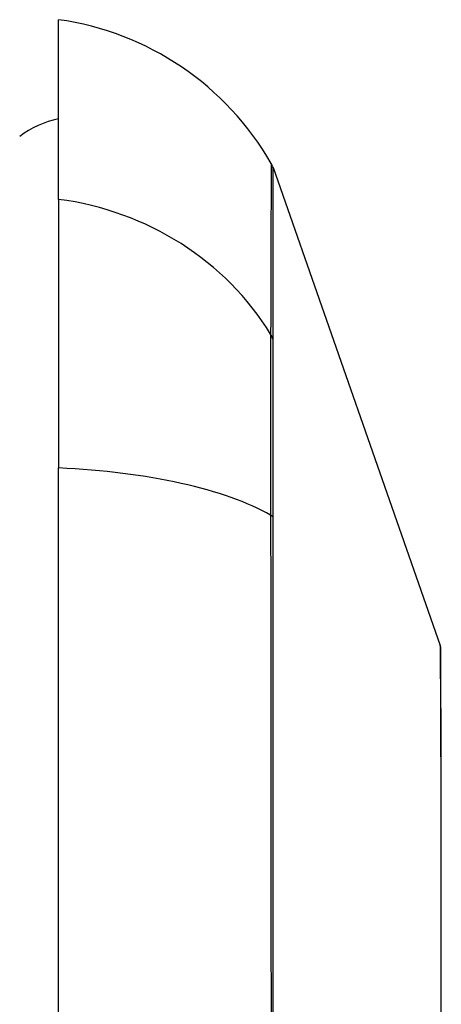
# Model space of a CAD drawing. Header units: inches. Extents: x 20 to 683, y 61 to 320.
# Tile 183 of 256: x 192.495 to 192.666, y 206.481 to 206.88. Entities that reach past the tile are written whole.
import ezdxf

# ---------------------------------------------------------------- set-up
doc = ezdxf.new("R2010")
doc.units = ezdxf.units.IN
doc.header["$MEASUREMENT"] = 0
doc.layers.add('Visible Edges(ANSI)', color=7, linetype='Continuous', lineweight=25)
doc.layers.add('Visible Tangent Edges(ANSI)', color=7, linetype='Continuous', lineweight=25)

msp = doc.modelspace()

# ---------------------------------------------------------------- linework, layer by layer
at = {"layer": 'Visible Edges(ANSI)'}
for p, q in [((192.5109733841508, 206.8072040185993), (192.5109733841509, 206.8799664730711)), ((192.5978805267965, 206.820074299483), (192.6656178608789, 206.6265390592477)), ((192.5109733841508, 206.8072040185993), (192.5109733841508, 206.698418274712)), ((192.5109733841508, 205.8410422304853), (192.5109733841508, 206.698418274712))]:
    msp.add_line(p, q, dxfattribs=at)
at = {"layer": 'Visible Edges(ANSI)', "flags": 128}
msp.add_lwpolyline([(192.6660316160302, 206.4676825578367), (192.6660482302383, 206.4818843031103), (192.6660645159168, 206.49559499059), (192.6660773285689, 206.5087633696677), (192.6660815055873, 206.5213382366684), (192.6660770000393, 206.5333034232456), (192.6660638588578, 206.5446405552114), (192.6660474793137, 206.5553090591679), (192.6660308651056, 206.565286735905), (192.6660141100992, 206.5745768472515), (192.6659974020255, 206.5831516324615), (192.6659810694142, 206.5909769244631), (192.6659652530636, 206.59802411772), (192.6659503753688, 206.6042705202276), (192.6659367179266, 206.6097014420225), (192.6659244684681, 206.6143239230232), (192.6659139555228, 206.6181306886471), (192.6659054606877, 206.6211028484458), (192.6658992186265, 206.6232295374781), (192.6658954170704, 206.6245041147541), (192.6658941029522, 206.624928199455)], dxfattribs=at)
at = {"layer": 'Visible Edges(ANSI)'}
for centre, radius, start, end in [((192.4946554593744, 206.7629888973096), 0.1181102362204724, 29.81688546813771, 82.05870349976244), ((192.518847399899, 206.8012263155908), 0.0393700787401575, 101.5369590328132, 126.869897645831), ((192.5885905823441, 206.8168228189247), 0.0098425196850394, 19.29004621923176, 29.81688546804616), ((192.6609728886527, 206.6249133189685), 0.0049212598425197, 0.1731447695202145, 19.29004621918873)]:
    msp.add_arc(centre, radius, start, end, dxfattribs=at)
at = {"layer": 'Visible Tangent Edges(ANSI)'}
for p, q in [((192.5978805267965, 206.820074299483), (192.6656178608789, 206.6265390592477)), ((192.5979166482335, 206.7502861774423), (192.5979161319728, 206.7504548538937)), ((192.5979161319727, 206.6780653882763), (192.5979166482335, 206.6785375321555))]:
    msp.add_line(p, q, dxfattribs=at)
at = {"layer": 'Visible Tangent Edges(ANSI)', "flags": 128}
for points in [[(192.5971301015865, 206.8217189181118), (192.5971296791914, 206.8215977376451), (192.5971283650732, 206.8212350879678), (192.5971261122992, 206.8206311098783), (192.597123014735, 206.8197849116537), (192.5971190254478, 206.8186958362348), (192.5971141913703, 206.8173641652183), (192.5971085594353, 206.8157901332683), (192.5971021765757, 206.8139741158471), (192.5970950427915, 206.8119163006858), (192.5970872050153, 206.8096170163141), (192.5970787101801, 206.8070764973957), (192.5970696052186, 206.804295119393), (192.5970598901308, 206.8012732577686), (192.5970496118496, 206.7980123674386), (192.5970389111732, 206.7945138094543), (192.5970277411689, 206.7907791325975), (192.5970161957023, 206.7868097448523), (192.5970043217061, 206.7826071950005), (192.5969921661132, 206.7781729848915), (192.5969797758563, 206.7735084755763), (192.5969671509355, 206.768614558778), (192.5969543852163, 206.7634882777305), (192.5969436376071, 206.7581282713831), (192.5969279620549, 206.7525482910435)], [(192.5979161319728, 206.7504548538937), (192.5979155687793, 206.7560636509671), (192.5979147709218, 206.7614406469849), (192.5979137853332, 206.7665907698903), (192.5979125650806, 206.771509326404), (192.5979111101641, 206.7761990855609), (192.5979094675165, 206.7806589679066), (192.5979076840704, 206.7848872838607), (192.5979058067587, 206.7888823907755), (192.597903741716, 206.7926425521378), (192.5979016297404, 206.7961661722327), (192.597899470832, 206.7994515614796), (192.5978972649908, 206.8024969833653), (192.5978951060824, 206.8053008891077), (192.597892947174, 206.8078626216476), (192.5978908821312, 206.8101817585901), (192.5978889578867, 206.8122578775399), (192.5978871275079, 206.8140905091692), (192.5978854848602, 206.8156792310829), (192.5978840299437, 206.8170236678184), (192.5978827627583, 206.8181233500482), (192.5978817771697, 206.8189778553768), (192.5978811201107, 206.8195873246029), (192.5978806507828, 206.8199526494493), (192.5978805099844, 206.820074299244)], [(192.5969279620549, 206.7525482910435), (192.5969165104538, 206.7510143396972), (192.5969062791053, 206.7493223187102), (192.5968972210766, 206.7474749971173), (192.5968892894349, 206.7454752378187), (192.5968824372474, 206.7433257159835), (192.5968765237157, 206.7410292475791), (192.5968715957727, 206.7385892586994), (192.5968676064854, 206.7360096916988), (192.5968645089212, 206.7332945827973), (192.5968623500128, 206.7304480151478), (192.5968610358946, 206.7274739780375), (192.5968606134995, 206.7243765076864), (192.5968610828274, 206.7211595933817), (192.5968623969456, 206.7178273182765), (192.5968645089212, 206.7143843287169), (192.5968675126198, 206.7108361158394), (192.5968714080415, 206.7071880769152), (192.5968762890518, 206.703445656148), (192.5968821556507, 206.6996142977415), (192.5968891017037, 206.6956994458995), (192.5968970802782, 206.6917065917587), (192.5969061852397, 206.6876410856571), (192.596916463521, 206.6835084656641), (192.5969279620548, 206.6793141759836)], [(192.5979166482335, 206.6785375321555), (192.5979167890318, 206.6826313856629), (192.5979167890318, 206.6866637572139), (192.5979166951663, 206.6906297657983), (192.5979165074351, 206.6945243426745), (192.5979162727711, 206.6983425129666), (192.5979159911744, 206.7020793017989), (192.5979156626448, 206.7057296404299), (192.5979153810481, 206.7092886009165), (192.5979151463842, 206.7127511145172), (192.597914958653, 206.7161123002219), (192.5979148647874, 206.7193670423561), (192.5979148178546, 206.7225110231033), (192.5979148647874, 206.7255405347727), (192.5979150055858, 206.7284518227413), (192.5979151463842, 206.7312412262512), (192.5979153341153, 206.7339050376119), (192.5979155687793, 206.7364395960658), (192.5979158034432, 206.7388411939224), (192.5979160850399, 206.7411061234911), (192.5979163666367, 206.7432313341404), (192.5979166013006, 206.7452143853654), (192.597916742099, 206.7470528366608), (192.5979167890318, 206.7487442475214), (192.5979166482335, 206.7502861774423)], [(192.5969279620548, 206.6793141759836), (192.5969553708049, 206.6463655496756), (192.5969798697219, 206.6130613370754), (192.5970045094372, 206.5794359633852), (192.5970279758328, 206.5455280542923), (192.5970498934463, 206.5113768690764), (192.5970698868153, 206.4770228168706), (192.5970875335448, 206.4425067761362), (192.5971025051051, 206.4078701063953), (192.5971144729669, 206.3731541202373), (192.5971231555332, 206.338410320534), (192.5971284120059, 206.3036739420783), (192.5971301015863, 206.2689472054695), (192.5971282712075, 206.2342317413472), (192.5971227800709, 206.1995283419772), (192.5971139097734, 206.1648673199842), (192.5971018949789, 206.1302887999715), (192.5970869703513, 206.095832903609), (192.5970693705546, 206.0615395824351)], [(192.5978973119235, 206.0620930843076), (192.5978930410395, 206.0962868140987), (192.5978890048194, 206.1306470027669), (192.5978855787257, 206.1651330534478), (192.5978828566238, 206.1997041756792), (192.5978811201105, 206.2343195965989), (192.597880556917, 206.2689482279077), (192.5978811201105, 206.3035881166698), (192.5978827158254, 206.3382365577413), (192.5978853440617, 206.3728902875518), (192.5978888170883, 206.4075133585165), (192.5978928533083, 206.4420536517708), (192.5978972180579, 206.4764692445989), (192.5979016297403, 206.510718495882), (192.5979057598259, 206.5447603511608), (192.5979094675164, 206.5785543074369), (192.5979125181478, 206.6120613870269), (192.5979147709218, 206.6452368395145), (192.5979161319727, 206.6780653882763)], [(192.6656178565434, 206.6265390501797), (192.6656187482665, 206.6263859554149), (192.6656213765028, 206.6259279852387), (192.6656256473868, 206.6251672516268), (192.6656314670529, 206.6241057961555), (192.6656387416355, 206.6227456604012), (192.6656474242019, 206.6210889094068), (192.6656573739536, 206.6191376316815), (192.6656685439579, 206.6168938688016), (192.6656807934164, 206.6143596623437), (192.6656940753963, 206.6115370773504), (192.665708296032, 206.6084272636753), (192.6657233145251, 206.6050265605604), (192.6657389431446, 206.6013379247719), (192.6657551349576, 206.5973656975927), (192.6657717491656, 206.5931142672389), (192.6657886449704, 206.5885879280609), (192.6658056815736, 206.5837917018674), (192.6658227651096, 206.578734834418), (192.6658398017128, 206.5734226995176), (192.6658567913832, 206.567859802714), (192.6658735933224, 206.5620506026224), (192.6658901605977, 206.5559995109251), (192.665906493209, 206.5497109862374), (192.665922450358, 206.5431895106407)], [(192.665922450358, 206.5431895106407), (192.6659263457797, 206.5414920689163), (192.665929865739, 206.5397800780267), (192.665933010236, 206.538053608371), (192.6659358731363, 206.5363127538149), (192.665938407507, 206.5345576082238), (192.6659405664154, 206.532788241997), (192.6659423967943, 206.5310047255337), (192.6659439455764, 206.5292071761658), (192.6659451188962, 206.5273956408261), (192.6659459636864, 206.5255702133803), (192.6659464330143, 206.5237310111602), (192.6659466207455, 206.5218780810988), (192.6659464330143, 206.5200115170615), (192.6659459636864, 206.5181313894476), (192.6659451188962, 206.5162378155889), (192.6659439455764, 206.5143308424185), (192.6659424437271, 206.5124105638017), (192.6659405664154, 206.5104770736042), (192.665938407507, 206.5085304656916), (192.6659358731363, 206.5065707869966), (192.6659330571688, 206.5045981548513), (192.665929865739, 206.5026126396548), (192.6659263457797, 206.5006143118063), (192.665922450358, 206.4986032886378)], [(192.665922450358, 206.4986032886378), (192.6658900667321, 206.4824093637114), (192.6658564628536, 206.4654818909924), (192.6658222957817, 206.4478782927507), (192.6657882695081, 206.4296559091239), (192.6657550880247, 206.4108721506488), (192.6657233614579, 206.3915843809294), (192.665694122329, 206.3718747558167), (192.6656686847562, 206.3518510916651), (192.6656477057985, 206.3315686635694), (192.6656318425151, 206.3110810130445), (192.6656217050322, 206.2904416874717), (192.6656179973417, 206.2697042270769), (192.6656212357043, 206.248928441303), (192.66563142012, 206.228237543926), (192.6656476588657, 206.2077108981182), (192.6656690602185, 206.1874102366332), (192.6656947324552, 206.167397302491), (192.6657238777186, 206.147733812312), (192.6657555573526, 206.1284815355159), (192.6657888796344, 206.10970217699), (192.6658229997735, 206.0914717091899), (192.6658569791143, 206.0738955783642)]]:
    msp.add_lwpolyline(points, dxfattribs=at)
at = {"layer": 'Visible Tangent Edges(ANSI)'}
msp.add_arc((192.6609728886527, 206.6249133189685), 0.0049212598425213, 0.1731448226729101, 19.29004621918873, dxfattribs=at)
for centre, major_axis, ratio, start_param, end_param in [((192.4946554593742, 206.696777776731), (0.1181102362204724, -9.99e-14), 0.9439949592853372, 0.5238348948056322, 1.432194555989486), ((192.5884052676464, 206.7479007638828), (0.009842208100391, -7.83164027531e-05), 0.9454627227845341, 0.2676452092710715, 0.531352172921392), ((192.4946554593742, 206.6598203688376), (0.1181102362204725, -1.21e-14), 0.3299598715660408, 0.5238348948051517, 1.432194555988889), ((192.5884052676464, 206.6776896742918), (0.0098424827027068, 2.69814243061e-05), 0.3257200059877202, 0.2592292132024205, 0.5229361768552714)]:
    msp.add_ellipse(centre, major_axis=major_axis, ratio=ratio, start_param=start_param, end_param=end_param, dxfattribs=at)

doc.saveas('drawing.dxf')
